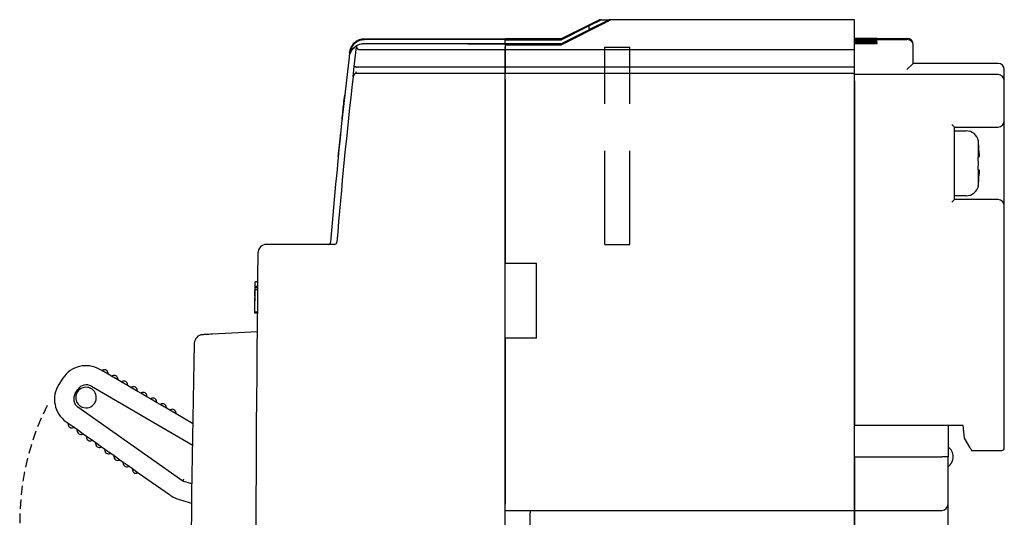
# Model space of a CAD drawing. Extents: x 2148 to 6475, y -907 to 1504.
# Tile 43 of 44: x 5741 to 5820, y 1307 to 1347. Entities that reach past the tile are written whole.
import ezdxf

# ---------------------------------------------------------------- set-up
doc = ezdxf.new("R2010")
doc.units = 0
doc.header["$LTSCALE"] = 3
doc.header["$MEASUREMENT"] = 0
doc.linetypes.add('HIDDEN', pattern=[0.375, 0.25, -0.125])
doc.layers.get('0').update_dxf_attribs({"linetype": 'CONTINUOUS'})
doc.layers.add('Busbar', color=5, linetype='HIDDEN')

msp = doc.modelspace()

# ---------------------------------------------------------------- linework, layer by layer
for p, q in [((5787.962, 1346.868), (5786.315, 1346.045)), ((5786.315, 1346.366), (5787.32, 1346.868)), ((5787.169, 1346.868), (5786.315, 1346.441)), ((5787.32, 1346.868), (5787.911, 1346.868)), ((5807.615, 1346.868), (5788.104, 1346.868)), ((5807.615, 1346.668), (5807.615, 1346.868)), ((5786.854, 1346.668), (5784.115, 1345.299)), ((5784.115, 1345.319), (5786.813, 1346.668)), ((5786.315, 1346.44), (5784.115, 1345.34)), ((5784.115, 1345.267), (5786.315, 1346.367)), ((5784.116, 1344.868), (5787.715, 1346.668)), ((5786.315, 1346.441), (5786.315, 1346.44)), ((5786.315, 1346.367), (5786.315, 1346.366)), ((5786.315, 1346.366), (5786.315, 1346.045)), ((5807.615, 1344.468), (5807.615, 1346.668)), ((5768.339, 1345.297), (5779.615, 1345.297)), ((5768.345, 1345.343), (5779.615, 1345.343)), ((5784.115, 1345.34), (5779.615, 1345.34)), ((5779.615, 1345.34), (5779.615, 1345.319)), ((5784.115, 1345.319), (5779.615, 1345.319)), ((5779.615, 1345.319), (5779.615, 1345.299)), ((5784.115, 1345.299), (5779.615, 1345.299)), ((5779.615, 1345.299), (5779.615, 1345.267)), ((5779.615, 1345.297), (5779.615, 1345.262)), ((5786.315, 1346.045), (5786.315, 1346.042)), ((5807.615, 1345.368), (5808.715, 1345.368)), ((5808.715, 1345.366), (5807.615, 1345.366)), ((5807.615, 1345.362), (5808.715, 1345.362)), ((5808.915, 1345.357), (5807.615, 1345.357)), ((5807.615, 1345.349), (5808.915, 1345.349)), ((5809.415, 1345.368), (5811.815, 1345.368)), ((5809.415, 1345.368), (5809.415, 1345.368)), ((5809.415, 1345.364), (5809.415, 1345.365)), ((5809.415, 1345.352), (5809.415, 1345.355)), ((5767.521, 1343.133), (5767.707, 1344.707)), ((5767.764, 1345.173), (5767.764, 1345.173)), ((5768.298, 1344.952), (5779.615, 1344.952)), ((5768.298, 1344.952), (5768.298, 1344.952)), ((5776.615, 1344.932), (5779.615, 1344.932)), ((5776.615, 1344.911), (5776.615, 1344.932)), ((5779.615, 1344.911), (5776.615, 1344.911)), ((5779.615, 1345.267), (5784.115, 1345.267)), ((5779.615, 1345.062), (5779.615, 1345.262)), ((5779.615, 1344.952), (5779.615, 1345.062)), ((5779.615, 1344.952), (5779.615, 1344.932)), ((5779.615, 1344.952), (5779.615, 1344.952)), ((5784.116, 1344.942), (5779.615, 1344.942)), ((5779.615, 1344.942), (5779.615, 1344.868)), ((5779.615, 1344.868), (5784.116, 1344.868)), ((5779.615, 1344.868), (5779.615, 1344.468)), ((5779.615, 1344.468), (5779.615, 1344.674)), ((5807.615, 1345.279), (5811.815, 1345.279)), ((5808.715, 1345.24), (5807.615, 1345.24)), ((5807.615, 1345.216), (5808.715, 1345.216)), ((5808.715, 1345.192), (5807.615, 1345.192)), ((5807.615, 1345.164), (5808.715, 1345.164)), ((5808.715, 1345.136), (5807.615, 1345.136)), ((5807.615, 1345.104), (5808.715, 1345.104)), ((5808.715, 1345.073), (5807.615, 1345.073)), ((5807.615, 1345.037), (5808.715, 1345.037)), ((5808.915, 1345.002), (5807.615, 1345.002)), ((5807.615, 1344.962), (5808.915, 1344.962)), ((5809.415, 1345.227), (5809.415, 1345.23)), ((5809.415, 1345.176), (5809.415, 1345.18)), ((5809.415, 1345.118), (5809.415, 1345.122)), ((5809.415, 1345.053), (5809.415, 1345.057)), ((5809.415, 1344.975), (5809.415, 1344.99)), ((5812.315, 1344.829), (5812.315, 1344.868)), ((5812.315, 1344.779), (5812.315, 1344.829)), ((5812.315, 1344.382), (5812.315, 1344.779)), ((5767.143, 1344.204), (5767.106, 1343.893)), ((5767.152, 1344.278), (5767.145, 1344.217)), ((5779.615, 1344.468), (5767.889, 1344.468)), ((5779.615, 1343.068), (5779.615, 1344.468)), ((5807.615, 1344.468), (5779.615, 1344.468)), ((5779.615, 1344.468), (5779.615, 1343.068)), ((5807.615, 1343.068), (5807.615, 1344.468)), ((5812.315, 1343.368), (5812.315, 1344.382)), ((5767.425, 1342.303), (5767.521, 1343.133)), ((5767.714, 1343.069), (5767.724, 1343.068)), ((5779.615, 1343.068), (5767.724, 1343.068)), ((5779.615, 1342.568), (5779.615, 1343.068)), ((5807.615, 1343.068), (5779.615, 1343.068)), ((5779.615, 1343.068), (5779.615, 1342.568)), ((5807.615, 1342.568), (5807.615, 1343.068)), ((5811.815, 1342.868), (5812.315, 1343.368)), ((5819.115, 1343.368), (5812.315, 1343.368)), ((5779.615, 1342.568), (5768.125, 1342.568)), ((5779.615, 1342.268), (5779.615, 1342.568)), ((5807.615, 1342.568), (5779.615, 1342.568)), ((5779.615, 1251.468), (5779.615, 1342.268)), ((5807.615, 1342.068), (5807.615, 1342.568)), ((5819.115, 1342.468), (5807.615, 1342.468)), ((5819.615, 1342.668), (5819.615, 1342.868)), ((5819.615, 1341.968), (5819.615, 1342.668)), ((5779.615, 1342.068), (5779.615, 1327.368)), ((5807.615, 1308.068), (5807.615, 1342.068)), ((5807.615, 1341.968), (5807.615, 1314.368)), ((5819.615, 1338.768), (5819.615, 1341.968)), ((5815.615, 1338.268), (5815.415, 1338.468)), ((5815.615, 1332.468), (5815.615, 1338.268)), ((5815.615, 1338.268), (5819.115, 1338.268)), ((5819.615, 1331.968), (5819.615, 1338.768)), ((5815.615, 1337.968), (5816.556, 1337.968)), ((5817.52, 1337.168), (5817.536, 1337.168)), ((5817.555, 1335.868), (5817.555, 1336.938)), ((5817.555, 1333.799), (5817.555, 1334.868)), ((5816.556, 1332.768), (5815.615, 1332.768)), ((5815.415, 1332.268), (5815.615, 1332.468)), ((5819.115, 1332.468), (5815.615, 1332.468)), ((5819.615, 1312.568), (5819.615, 1331.968)), ((5765.932, 1328.868), (5760.503, 1328.868)), ((5779.615, 1327.368), (5782.115, 1327.368)), ((5782.115, 1321.368), (5782.115, 1327.368)), ((5759.575, 1325.772), (5759.576, 1325.868)), ((5759.776, 1325.868), (5759.576, 1325.868)), ((5759.55, 1323.433), (5759.569, 1325.22)), ((5759.769, 1325.227), (5759.569, 1325.227)), ((5759.771, 1325.388), (5759.571, 1325.388)), ((5759.772, 1325.503), (5759.572, 1325.503)), ((5759.75, 1323.433), (5759.55, 1323.433)), ((5759.55, 1323.368), (5759.55, 1323.433)), ((5759.75, 1323.368), (5759.55, 1323.368)), ((5759.735, 1321.868), (5756.169, 1321.682)), ((5782.115, 1321.368), (5779.615, 1321.368)), ((5779.615, 1321.368), (5779.615, 1308.068)), ((5747.299, 1318.765), (5747.127, 1318.865)), ((5747.299, 1318.765), (5747.349, 1318.794)), ((5747.798, 1318.475), (5747.299, 1318.765)), ((5747.798, 1318.532), (5747.798, 1318.475)), ((5748.077, 1318.312), (5747.798, 1318.475)), ((5744.169, 1318.152), (5743.852, 1317.657)), ((5748.077, 1318.312), (5748.127, 1318.341)), ((5748.576, 1318.022), (5748.077, 1318.312)), ((5748.576, 1318.08), (5748.576, 1318.022)), ((5748.854, 1317.86), (5748.576, 1318.022)), ((5748.854, 1317.86), (5748.905, 1317.888)), ((5749.353, 1317.569), (5748.854, 1317.86)), ((5745.166, 1316.927), (5745.38, 1317.261)), ((5746.456, 1317.52), (5754.542, 1312.815)), ((5749.354, 1317.627), (5749.353, 1317.569)), ((5749.632, 1317.407), (5749.353, 1317.569)), ((5749.632, 1317.407), (5749.682, 1317.436)), ((5750.131, 1317.117), (5749.632, 1317.407)), ((5750.132, 1317.174), (5750.131, 1317.117)), ((5750.41, 1316.954), (5750.131, 1317.117)), ((5750.41, 1316.954), (5750.46, 1316.983)), ((5750.909, 1316.664), (5750.41, 1316.954)), ((5750.909, 1316.722), (5750.909, 1316.664)), ((5751.188, 1316.502), (5750.909, 1316.664)), ((5751.188, 1316.502), (5751.238, 1316.53)), ((5751.687, 1316.211), (5751.188, 1316.502)), ((5751.687, 1316.269), (5751.687, 1316.211)), ((5751.966, 1316.049), (5751.687, 1316.211)), ((5753.776, 1309.918), (5745.378, 1315.841)), ((5751.966, 1316.049), (5752.016, 1316.078)), ((5752.465, 1315.759), (5751.966, 1316.049)), ((5752.465, 1315.816), (5752.465, 1315.759)), ((5752.744, 1315.596), (5752.465, 1315.759)), ((5752.744, 1315.596), (5752.794, 1315.625)), ((5753.243, 1315.306), (5752.744, 1315.596)), ((5753.243, 1315.364), (5753.243, 1315.306)), ((5754.571, 1314.533), (5753.243, 1315.306)), ((5744.435, 1314.671), (5744.597, 1314.556)), ((5744.592, 1314.499), (5744.597, 1314.556)), ((5744.597, 1314.556), (5745.069, 1314.224)), ((5745.069, 1314.224), (5745.017, 1314.199)), ((5745.069, 1314.224), (5745.333, 1314.038)), ((5745.327, 1313.98), (5745.333, 1314.038)), ((5745.333, 1314.038), (5745.804, 1313.705)), ((5816.315, 1314.368), (5807.615, 1314.368)), ((5815.115, 1314.368), (5815.115, 1311.868)), ((5816.415, 1313.368), (5816.315, 1314.368)), ((5745.804, 1313.705), (5745.752, 1313.681)), ((5745.804, 1313.705), (5746.068, 1313.519)), ((5746.063, 1313.461), (5746.068, 1313.519)), ((5746.068, 1313.519), (5746.54, 1313.186)), ((5746.54, 1313.186), (5746.488, 1313.162)), ((5746.54, 1313.186), (5746.804, 1313)), ((5746.798, 1312.943), (5746.804, 1313)), ((5746.804, 1313), (5747.275, 1312.667)), ((5816.877, 1312.568), (5816.415, 1313.368)), ((5747.275, 1312.667), (5747.223, 1312.643)), ((5747.275, 1312.667), (5747.539, 1312.481)), ((5747.534, 1312.424), (5747.539, 1312.481)), ((5747.539, 1312.481), (5748.011, 1312.149)), ((5748.011, 1312.149), (5747.958, 1312.124)), ((5748.011, 1312.149), (5748.275, 1311.963)), ((5816.877, 1312.568), (5816.992, 1312.368)), ((5816.992, 1312.368), (5819.115, 1312.368)), ((5819.115, 1312.368), (5819.415, 1312.368)), ((5748.269, 1311.905), (5748.275, 1311.963)), ((5748.275, 1311.963), (5748.746, 1311.63)), ((5748.746, 1311.63), (5748.694, 1311.606)), ((5748.746, 1311.63), (5749.01, 1311.444)), ((5749.005, 1311.386), (5749.01, 1311.444)), ((5749.01, 1311.444), (5749.482, 1311.111)), ((5807.615, 1311.868), (5814.615, 1311.868)), ((5807.615, 1311.868), (5807.615, 1308.068)), ((5815.115, 1311.868), (5814.615, 1311.868)), ((5815.115, 1308.068), (5815.115, 1311.868)), ((5749.482, 1311.111), (5749.429, 1311.087)), ((5749.482, 1311.111), (5749.745, 1310.925)), ((5749.74, 1310.868), (5749.745, 1310.925)), ((5749.745, 1310.925), (5750.217, 1310.592)), ((5750.217, 1310.592), (5750.165, 1310.568)), ((5750.217, 1310.592), (5752.706, 1308.837)), ((5753.776, 1309.918), (5753.864, 1310.101)), ((5754.497, 1309.708), (5753.776, 1309.918)), ((5753.599, 1308.407), (5754.478, 1308.152)), ((5779.615, 1307.568), (5807.615, 1307.568)), ((5781.615, 1307.568), (5781.615, 1307.368)), ((5807.615, 1308.068), (5807.615, 1307.568)), ((5807.615, 1307.568), (5807.615, 1308.068)), ((5807.615, 1307.568), (5814.615, 1307.568)), ((5807.615, 1307.568), (5807.615, 1307.368)), ((5807.615, 1307.368), (5807.615, 1307.568)), ((5815.115, 1307.368), (5815.115, 1308.068)), ((5781.615, 1300.268), (5781.615, 1307.368)), ((5807.615, 1295.068), (5807.615, 1307.368)), ((5807.615, 1307.368), (5807.615, 1296.497)), ((5815.115, 1279.068), (5815.115, 1307.368))]:
    msp.add_line(p, q)
at = {"linetype": 'HIDDEN', "ltscale": 10}
for p, q in [((5787.615, 1328.868), (5787.615, 1344.668)), ((5787.615, 1344.668), (5789.615, 1344.668)), ((5789.615, 1328.868), (5789.615, 1344.668)), ((5787.615, 1328.868), (5789.615, 1328.868))]:
    msp.add_line(p, q, dxfattribs=at)
at = {"flags": 128}
for points in [[(5786.315, 1346.042), (5786.145, 1345.957), (5784.116, 1344.942)], [(5759.569, 1325.227), (5759.57, 1325.247), (5759.57, 1325.267), (5759.57, 1325.287), (5759.57, 1325.308), (5759.57, 1325.328), (5759.571, 1325.348), (5759.571, 1325.368), (5759.571, 1325.388)]]:
    msp.add_lwpolyline(points, dxfattribs=at)
for centre, radius, start, end in [((5811.815, 1344.868), 0.5, 360, 90), ((5811.815, 1344.779), 0.5, 0.00203, 90.00203), ((6164.333, 1296.868), 400, 173.25264, 175.38501), ((5819.115, 1342.868), 0.5, 0, 90), ((6164.333, 1296.868), 399.5, 173.46977, 175.37922), ((5767.723, 1342.268), 0.3, 90, 173.46977), ((5768.615, 1342.368), 1, 160.54212, 169.27927), ((5819.115, 1341.968), 0.5, 0, 90), ((5819.115, 1338.768), 0.5, 270, 0), ((5816.556, 1336.968), 1, 11.5457, 90), ((5816.556, 1333.768), 1, 270, 348.4624), ((5819.115, 1331.968), 0.5, 0, 90), ((5760.503, 1328.168), 0.7, 90, 179.31004), ((5765.43, 1329.068), 0.2, 270, 355.38501), ((5765.932, 1329.068), 0.2, 270, 355.37922), ((8359.615, 1296.868), 2600, 179.310045, 180.689955), ((5755.405, 1320.94), 0.7, 93, 178.61995), ((6754.615, 1296.868), 1000.2, 178.619947, 181.380053), ((5746.021, 1316.963), 2.2, 59.80354, 147.30354), ((5747.498, 1318.533), 0.3, 359.80354, 119.80354), ((5748.276, 1318.081), 0.3, 359.80354, 119.80354), ((5749.054, 1317.628), 0.3, 359.80354, 119.80354), ((5745.703, 1316.469), 2.2, 147.30354, 234.80354), ((5745.839, 1316.495), 0.8, 147.30354, 234.80354), ((5746.03, 1316.608), 0.825, 131.49225, 163.11483), ((5746.053, 1316.829), 0.8, 59.80354, 147.30354), ((5746.03, 1316.608), 0.825, 66.29198, 131.49225), ((5746.03, 1316.608), 0.825, 248.24479, 46.3623), ((5746.03, 1316.608), 0.825, 46.3623, 66.29198), ((5749.832, 1317.175), 0.3, 359.80354, 119.80354), ((5750.609, 1316.723), 0.3, 359.80354, 119.80354), ((5746.03, 1316.608), 0.825, 163.11483, 228.3151), ((5751.387, 1316.27), 0.3, 359.80354, 119.80354), ((5752.165, 1315.817), 0.3, 359.80354, 119.80354), ((5746.03, 1316.608), 0.825, 228.3151, 248.24479), ((5752.943, 1315.365), 0.3, 359.80354, 119.80354), ((5744.891, 1314.472), 0.3, 174.80354, 294.80354), ((5745.626, 1313.953), 0.3, 174.80354, 294.80354), ((5746.362, 1313.434), 0.3, 174.80354, 294.80354), ((5747.097, 1312.916), 0.3, 174.80354, 294.80354), ((5747.833, 1312.397), 0.3, 174.80354, 294.80354), ((5814.515, 1311.868), 1, 306.8699, 53.1301), ((5819.415, 1312.568), 0.2, 270, 0), ((5748.568, 1311.878), 0.3, 174.80354, 294.80354), ((5749.304, 1311.359), 0.3, 174.80354, 294.80354), ((5750.039, 1310.841), 0.3, 174.80354, 294.80354), ((5754.436, 1311.288), 3, 234.80354, 253.80354), ((5814.615, 1308.068), 0.5, 270, 0)]:
    msp.add_arc(centre, radius, start, end)
for points, knots in [([(5787.209, 1346.868), (5787.209, 1346.868), (5787.207, 1346.867), (5787.185, 1346.856), (5787.134, 1346.83), (5787.009, 1346.767), (5786.893, 1346.708), (5786.813, 1346.668)], [0, 0, 0, 0, 0.061739, 0.137419, 0.257142, 0.490086, 1, 1, 1, 1]), ([(5786.854, 1346.668), (5786.948, 1346.715), (5787.063, 1346.773), (5787.184, 1346.832), (5787.226, 1346.853), (5787.251, 1346.865), (5787.258, 1346.868), (5787.258, 1346.868), (5787.258, 1346.868)], [0, 0, 0, 0, 0.587836, 0.718658, 0.85022, 0.923032, 0.985094, 1, 1, 1, 1]), ([(5787.32, 1346.868), (5787.303, 1346.868), (5787.281, 1346.868), (5787.262, 1346.868), (5787.258, 1346.868)], [0, 0, 0, 0, 0.8028, 1, 1, 1, 1]), ([(5788.104, 1346.868), (5788.103, 1346.868), (5788.102, 1346.867), (5788.086, 1346.858), (5788.048, 1346.837), (5787.951, 1346.787), (5787.832, 1346.727), (5787.743, 1346.682), (5787.715, 1346.668)], [0, 0, 0, 0, 0.060996, 0.12171, 0.225781, 0.417892, 0.820933, 1, 1, 1, 1]), ([(5788.104, 1346.868), (5788.068, 1346.868), (5788.019, 1346.868), (5787.974, 1346.868), (5787.962, 1346.868)], [0, 0, 0, 0, 0.738827, 1, 1, 1, 1]), ([(5767.695, 1345.132), (5767.74, 1345.167), (5767.892, 1345.283), (5768.129, 1345.335), (5768.304, 1345.342), (5768.345, 1345.343)], [0, 0, 0, 0, 0.242815, 0.822998, 1, 1, 1, 1]), ([(5767.761, 1345.148), (5767.82, 1345.178), (5768.001, 1345.267), (5768.203, 1345.285), (5768.339, 1345.297)], [0, 0, 0, 0, 0.329984, 1, 1, 1, 1]), ([(5784.115, 1345.34), (5784.115, 1345.337), (5784.115, 1345.331), (5784.115, 1345.323), (5784.115, 1345.319)], [0, 0, 0, 0, 0.482143, 1, 1, 1, 1]), ([(5784.115, 1345.299), (5784.115, 1345.294), (5784.115, 1345.284), (5784.115, 1345.272), (5784.115, 1345.267)], [0, 0, 0, 0, 0.517857, 1, 1, 1, 1]), ([(5808.715, 1345.368), (5808.769, 1345.368), (5808.901, 1345.368), (5809.1, 1345.368), (5809.276, 1345.368), (5809.393, 1345.368), (5809.407, 1345.368), (5809.415, 1345.368)], [0, 0, 0, 0, 0.148064, 0.362747, 0.57743, 0.792113, 1, 1, 1, 1]), ([(5809.415, 1345.365), (5809.407, 1345.365), (5809.391, 1345.365), (5809.271, 1345.366), (5809.093, 1345.366), (5808.896, 1345.366), (5808.766, 1345.366), (5808.715, 1345.366)], [0, 0, 0, 0, 0.214694, 0.429389, 0.644083, 0.858777, 1, 1, 1, 1]), ([(5808.715, 1345.362), (5808.769, 1345.362), (5808.901, 1345.362), (5809.1, 1345.363), (5809.276, 1345.363), (5809.393, 1345.364), (5809.407, 1345.364), (5809.415, 1345.364)], [0, 0, 0, 0, 0.148064, 0.362745, 0.577427, 0.79211, 1, 1, 1, 1]), ([(5809.415, 1345.355), (5809.409, 1345.355), (5809.398, 1345.355), (5809.312, 1345.356), (5809.185, 1345.357), (5809.044, 1345.357), (5808.952, 1345.357), (5808.915, 1345.357)], [0, 0, 0, 0, 0.214697, 0.429393, 0.644089, 0.858782, 1, 1, 1, 1]), ([(5808.915, 1345.349), (5808.953, 1345.349), (5809.048, 1345.349), (5809.19, 1345.349), (5809.315, 1345.35), (5809.399, 1345.351), (5809.41, 1345.351), (5809.415, 1345.352)], [0, 0, 0, 0, 0.148063, 0.362741, 0.577421, 0.792103, 1, 1, 1, 1]), ([(5767.714, 1344.762), (5767.707, 1344.758), (5767.587, 1344.694), (5767.402, 1344.549), (5767.228, 1344.29), (5767.138, 1344.071), (5767.115, 1343.935), (5767.103, 1343.865)], [0, 0, 0, 0, 0.022608, 0.421819, 0.672719, 0.832206, 1, 1, 1, 1]), ([(5768.335, 1345.262), (5768.2, 1345.249), (5767.93, 1345.222), (5767.571, 1345.015), (5767.299, 1344.711), (5767.176, 1344.418), (5767.149, 1344.244), (5767.143, 1344.204)], [0, 0, 0, 0, 0.232229, 0.464455, 0.696691, 0.928944, 1, 1, 1, 1]), ([(5767.145, 1344.217), (5767.157, 1344.288), (5767.184, 1344.443), (5767.292, 1344.688), (5767.481, 1344.948), (5767.659, 1345.066), (5767.759, 1345.133)], [0, 0, 0, 0, 0.169758, 0.367702, 0.647795, 1, 1, 1, 1]), ([(5767.765, 1345.184), (5767.663, 1345.117), (5767.483, 1345), (5767.296, 1344.74), (5767.191, 1344.5), (5767.164, 1344.348), (5767.152, 1344.278)], [0, 0, 0, 0, 0.363406, 0.636202, 0.831272, 1, 1, 1, 1]), ([(5767.196, 1344.198), (5767.203, 1344.225), (5767.246, 1344.383), (5767.447, 1344.621), (5767.774, 1344.858), (5768.081, 1344.945), (5768.257, 1344.951), (5768.298, 1344.952)], [0, 0, 0, 0, 0.060478, 0.344612, 0.628715, 0.912739, 1, 1, 1, 1]), ([(5767.709, 1344.724), (5767.709, 1344.722), (5767.709, 1344.719), (5767.707, 1344.709), (5767.707, 1344.707)], [0, 0, 0, 0, 0.777371, 1, 1, 1, 1]), ([(5767.793, 1344.542), (5767.783, 1344.557), (5767.763, 1344.59), (5767.732, 1344.635), (5767.709, 1344.677), (5767.708, 1344.697), (5767.707, 1344.707)], [0, 0, 0, 0, 0.226765, 0.487635, 0.743745, 1, 1, 1, 1]), ([(5767.714, 1344.762), (5767.713, 1344.757), (5767.712, 1344.745), (5767.71, 1344.733), (5767.709, 1344.724)], [0, 0, 0, 0, 0.348376, 1, 1, 1, 1]), ([(5767.765, 1345.184), (5767.765, 1345.182), (5767.764, 1345.179), (5767.764, 1345.175), (5767.764, 1345.173)], [0, 0, 0, 0, 0.353116, 1, 1, 1, 1]), ([(5767.889, 1344.468), (5767.88, 1344.469), (5767.862, 1344.471), (5767.832, 1344.489), (5767.81, 1344.513), (5767.797, 1344.534), (5767.793, 1344.542)], [0, 0, 0, 0, 0.215584, 0.430356, 0.785441, 1, 1, 1, 1]), ([(5784.116, 1344.942), (5784.116, 1344.931), (5784.116, 1344.907), (5784.116, 1344.882), (5784.116, 1344.868)], [0, 0, 0, 0, 0.482143, 1, 1, 1, 1]), ([(5809.415, 1345.23), (5809.407, 1345.231), (5809.391, 1345.233), (5809.271, 1345.236), (5809.093, 1345.239), (5808.896, 1345.24), (5808.766, 1345.24), (5808.715, 1345.24)], [0, 0, 0, 0, 0.214723, 0.429446, 0.644157, 0.858847, 1, 1, 1, 1]), ([(5808.715, 1345.216), (5808.769, 1345.216), (5808.901, 1345.216), (5809.1, 1345.218), (5809.276, 1345.22), (5809.393, 1345.223), (5809.407, 1345.226), (5809.415, 1345.227)], [0, 0, 0, 0, 0.14805, 0.362695, 0.577352, 0.792031, 1, 1, 1, 1]), ([(5809.415, 1345.18), (5809.407, 1345.181), (5809.391, 1345.184), (5809.271, 1345.188), (5809.093, 1345.19), (5808.896, 1345.192), (5808.766, 1345.192), (5808.715, 1345.192)], [0, 0, 0, 0, 0.214733, 0.429467, 0.644185, 0.858874, 1, 1, 1, 1]), ([(5808.715, 1345.164), (5808.769, 1345.164), (5808.901, 1345.164), (5809.1, 1345.166), (5809.276, 1345.169), (5809.393, 1345.172), (5809.407, 1345.175), (5809.415, 1345.176)], [0, 0, 0, 0, 0.148045, 0.362677, 0.577325, 0.792003, 1, 1, 1, 1]), ([(5809.415, 1345.122), (5809.407, 1345.124), (5809.391, 1345.127), (5809.271, 1345.131), (5809.093, 1345.134), (5808.896, 1345.136), (5808.766, 1345.136), (5808.715, 1345.136)], [0, 0, 0, 0, 0.214745, 0.429491, 0.644217, 0.858904, 1, 1, 1, 1]), ([(5808.715, 1345.104), (5808.769, 1345.104), (5808.901, 1345.105), (5809.1, 1345.106), (5809.276, 1345.11), (5809.393, 1345.114), (5809.407, 1345.117), (5809.415, 1345.118)], [0, 0, 0, 0, 0.148039, 0.362656, 0.577293, 0.79197, 1, 1, 1, 1]), ([(5809.415, 1345.057), (5809.407, 1345.059), (5809.391, 1345.063), (5809.271, 1345.067), (5809.093, 1345.071), (5808.896, 1345.072), (5808.766, 1345.073), (5808.715, 1345.073)], [0, 0, 0, 0, 0.214759, 0.429519, 0.644254, 0.858939, 1, 1, 1, 1]), ([(5808.715, 1345.037), (5808.769, 1345.037), (5808.901, 1345.037), (5809.1, 1345.039), (5809.276, 1345.043), (5809.393, 1345.048), (5809.407, 1345.051), (5809.415, 1345.053)], [0, 0, 0, 0, 0.148032, 0.362633, 0.577258, 0.791933, 1, 1, 1, 1]), ([(5809.415, 1344.99), (5809.409, 1344.991), (5809.398, 1344.994), (5809.312, 1344.997), (5809.185, 1345), (5809.044, 1345.002), (5808.952, 1345.002), (5808.915, 1345.002)], [0, 0, 0, 0, 0.214774, 0.429548, 0.644293, 0.858977, 1, 1, 1, 1]), ([(5808.915, 1344.962), (5808.953, 1344.962), (5809.048, 1344.962), (5809.19, 1344.964), (5809.315, 1344.967), (5809.399, 1344.971), (5809.41, 1344.973), (5809.415, 1344.975)], [0, 0, 0, 0, 0.148023, 0.3626049, 0.5772163, 0.7918888, 1, 1, 1, 1]), ([(5767.106, 1343.893), (5767.106, 1343.889), (5767.105, 1343.88), (5767.104, 1343.87), (5767.103, 1343.865)], [0, 0, 0, 0, 0.445208, 1, 1, 1, 1]), ([(5767.145, 1344.217), (5767.145, 1344.215), (5767.144, 1344.211), (5767.144, 1344.206), (5767.143, 1344.204)], [0, 0, 0, 0, 0.518053, 1, 1, 1, 1]), ([(5767.153, 1344.285), (5767.153, 1344.284), (5767.153, 1344.282), (5767.152, 1344.279), (5767.152, 1344.278)], [0, 0, 0, 0, 0.463588, 1, 1, 1, 1]), ([(5767.714, 1343.069), (5767.692, 1343.072), (5767.649, 1343.078), (5767.591, 1343.092), (5767.547, 1343.107), (5767.524, 1343.121), (5767.52, 1343.129), (5767.52, 1343.132), (5767.521, 1343.133)], [0, 0, 0, 0, 0.209284, 0.418502, 0.629593, 0.844734, 0.985697, 1, 1, 1, 1]), ([(5768.125, 1342.568), (5768.08, 1342.568), (5767.989, 1342.568), (5767.868, 1342.568), (5767.777, 1342.568), (5767.729, 1342.568), (5767.725, 1342.568), (5767.723, 1342.568)], [0, 0, 0, 0, 0.2164533, 0.4329288, 0.6487544, 0.8632387, 1, 1, 1, 1]), ([(5766.544, 1338.868), (5766.545, 1338.876), (5766.567, 1339.092), (5766.613, 1339.522), (5766.685, 1340.183), (5766.73, 1340.598), (5766.755, 1340.824)], [0, 0, 0, 0, 0.010804, 0.31547, 0.628954, 1, 1, 1, 1]), ([(5766.243, 1335.913), (5766.272, 1336.206), (5766.332, 1336.819), (5766.403, 1337.508), (5766.439, 1337.868)], [0, 0, 0, 0, 0.477673, 1, 1, 1, 1]), ([(5817.555, 1336.938), (5817.553, 1336.972), (5817.548, 1337.049), (5817.53, 1337.125), (5817.52, 1337.168)], [0, 0, 0, 0, 0.428206, 1, 1, 1, 1]), ([(5817.581, 1336.368), (5817.579, 1336.393), (5817.571, 1336.583), (5817.563, 1336.773), (5817.555, 1336.938)], [0, 0, 0, 0, 0.128888, 1, 1, 1, 1]), ([(5817.52, 1335.868), (5817.53, 1335.868), (5817.548, 1335.868), (5817.553, 1335.868), (5817.555, 1335.868)], [0, 0, 0, 0, 0.571794, 1, 1, 1, 1]), ([(5817.581, 1336.368), (5817.583, 1336.312), (5817.587, 1336.2), (5817.591, 1336.05), (5817.59, 1335.937), (5817.586, 1335.877), (5817.582, 1335.871), (5817.581, 1335.868)], [0, 0, 0, 0, 0.214612, 0.429239, 0.643513, 0.857576, 1, 1, 1, 1]), ([(5817.555, 1334.868), (5817.553, 1334.868), (5817.548, 1334.868), (5817.53, 1334.868), (5817.52, 1334.868)], [0, 0, 0, 0, 0.428206, 1, 1, 1, 1]), ([(5817.555, 1333.799), (5817.563, 1333.964), (5817.571, 1334.154), (5817.579, 1334.344), (5817.581, 1334.368)], [0, 0, 0, 0, 0.871112, 1, 1, 1, 1]), ([(5817.581, 1334.868), (5817.583, 1334.863), (5817.587, 1334.852), (5817.591, 1334.766), (5817.59, 1334.639), (5817.586, 1334.499), (5817.582, 1334.406), (5817.581, 1334.368)], [0, 0, 0, 0, 0.214612, 0.429239, 0.643513, 0.857576, 1, 1, 1, 1]), ([(5817.52, 1333.568), (5817.532, 1333.622), (5817.549, 1333.698), (5817.554, 1333.776), (5817.555, 1333.799)], [0, 0, 0, 0, 0.70684, 1, 1, 1, 1]), ([(5817.536, 1333.568), (5817.536, 1333.568), (5817.542, 1333.568), (5817.531, 1333.568), (5817.52, 1333.568)], [0, 0, 0, 0, 0.001284, 1, 1, 1, 1]), ([(5759.568, 1325.131), (5759.569, 1325.231), (5759.572, 1325.43), (5759.573, 1325.594), (5759.574, 1325.676)], [0, 0, 0, 0, 0.5024852, 1, 1, 1, 1]), ([(5759.572, 1325.503), (5759.573, 1325.526), (5759.573, 1325.573), (5759.575, 1325.696), (5759.576, 1325.8), (5759.576, 1325.868)], [0, 0, 0, 0, 0.2498764, 0.4994275, 1, 1, 1, 1]), ([(5759.564, 1324.743), (5759.564, 1324.747), (5759.564, 1324.753), (5759.565, 1324.801), (5759.565, 1324.844), (5759.565, 1324.865)], [0, 0, 0, 0, 0.500518, 0.750129, 1, 1, 1, 1]), ([(5759.565, 1324.865), (5759.566, 1324.889), (5759.566, 1324.936), (5759.567, 1325.027), (5759.568, 1325.096), (5759.568, 1325.131)], [0, 0, 0, 0, 0.324634, 0.648143, 1, 1, 1, 1]), ([(5759.571, 1325.388), (5759.571, 1325.389), (5759.571, 1325.392), (5759.572, 1325.466), (5759.572, 1325.503)], [0, 0, 0, 0, 0.503515, 1, 1, 1, 1]), ([(5759.552, 1323.574), (5759.552, 1323.614), (5759.553, 1323.693), (5759.555, 1323.882), (5759.557, 1324.035), (5759.558, 1324.138)], [0, 0, 0, 0, 0.248919, 0.497544, 1, 1, 1, 1]), ([(5759.557, 1324.097), (5759.558, 1324.166), (5759.559, 1324.27), (5759.56, 1324.396), (5759.561, 1324.445), (5759.561, 1324.47)], [0, 0, 0, 0, 0.50017, 0.749372, 1, 1, 1, 1]), ([(5759.558, 1324.163), (5759.559, 1324.243), (5759.56, 1324.363), (5759.561, 1324.49), (5759.562, 1324.531), (5759.562, 1324.539)], [0, 0, 0, 0, 0.618492, 0.926392, 1, 1, 1, 1]), ([(5759.561, 1324.47), (5759.561, 1324.491), (5759.562, 1324.533), (5759.562, 1324.581), (5759.562, 1324.586), (5759.562, 1324.589)], [0, 0, 0, 0, 0.2486725, 0.4977245, 1, 1, 1, 1]), ([(5756.169, 1321.682), (5756.109, 1321.678), (5755.96, 1321.671), (5755.734, 1321.659), (5755.532, 1321.648), (5755.394, 1321.641), (5755.377, 1321.64), (5755.368, 1321.64)], [0, 0, 0, 0, 0.143228, 0.358005, 0.572188, 0.786089, 1, 1, 1, 1])]:
    msp.add_open_spline(points, degree=3, knots=knots)
msp.add_open_spline([(5817.52, 1334.868), (5817.528, 1335.035), (5817.544, 1335.368), (5817.528, 1335.702), (5817.52, 1335.868)], degree=3)
at = {"layer": 'Busbar'}
msp.add_arc((5761.515, 1306.668), 20.802, 153.44169, 200.64527, dxfattribs=at)

doc.saveas('drawing.dxf')
